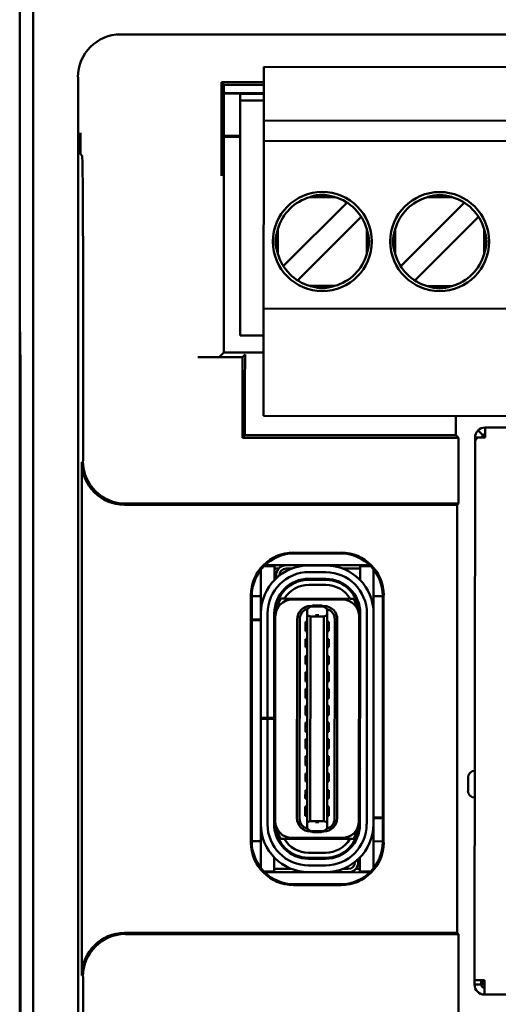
# Model space of a CAD drawing. Header units: inches. Extents: x 2.1 to 23.1, y 1.2 to 17.8.
# Tile 10 of 18: x 9.857 to 10.419, y 9.498 to 10.653. Entities that reach past the tile are written whole.
import ezdxf

# ---------------------------------------------------------------- set-up
doc = ezdxf.new("R2010")
doc.units = ezdxf.units.IN
doc.header["$LTSCALE"] = 0.8
doc.header["$MEASUREMENT"] = 0
doc.layers.add('Visible (ANSI)', color=7, linetype='Continuous', lineweight=50)

msp = doc.modelspace()

# ---------------------------------------------------------------- linework, layer by layer
at = {"layer": 'Visible (ANSI)'}
for p, q in [((9.8574, 11.1071), (9.8574, 10.2871)), ((9.8732, 7.7229), (9.8732, 11.0913)), ((11.1389, 10.6356), (9.9759, 10.6356)), ((10.144, 10.5896), (10.1441, 10.5975)), ((10.1441, 10.5975), (10.5614, 10.5971)), ((9.9259, 10.5856), (9.9259, 8.2286)), ((10.144, 10.5345), (10.144, 10.5896)), ((10.0944, 10.5795), (10.0944, 10.5129)), ((10.0972, 10.5764), (10.0944, 10.5795)), ((10.144, 10.5795), (10.0944, 10.5795)), ((10.0972, 10.5764), (10.144, 10.5764)), ((10.0972, 10.2626), (10.0972, 10.5764)), ((10.144, 10.5667), (10.0972, 10.5667)), ((10.144, 10.5665), (10.0972, 10.5665)), ((10.1165, 10.5582), (10.1165, 10.566)), ((10.144, 10.566), (10.1165, 10.566)), ((10.1162, 10.2826), (10.1165, 10.5582)), ((10.1165, 10.5582), (10.144, 10.5581)), ((10.144, 10.5345), (10.144, 10.5109)), ((10.5613, 10.5341), (10.144, 10.5345)), ((10.0972, 10.5165), (10.1164, 10.5165)), ((10.1164, 10.5155), (10.0972, 10.5155)), ((10.1438, 10.3219), (10.144, 10.503)), ((10.144, 10.503), (10.144, 10.5109)), ((10.5613, 10.5105), (10.144, 10.5109)), ((9.9308, 10.4931), (9.9291, 10.4948)), ((10.2273, 10.4449), (10.1983, 10.4449)), ((10.3651, 10.4447), (10.3361, 10.4448)), ((10.2375, 10.4341), (10.1713, 10.368)), ((10.2418, 10.4384), (10.2375, 10.4341)), ((10.3753, 10.434), (10.3091, 10.3679)), ((10.3796, 10.4383), (10.3753, 10.434)), ((10.2585, 10.4217), (10.2542, 10.4174)), ((10.3963, 10.4215), (10.392, 10.4173)), ((10.188, 10.3513), (10.2542, 10.4174)), ((10.3258, 10.3512), (10.392, 10.4173)), ((10.1606, 10.4073), (10.1606, 10.3782)), ((10.2649, 10.3781), (10.2649, 10.4072)), ((10.2984, 10.4072), (10.2984, 10.3781)), ((10.4027, 10.378), (10.4027, 10.4071)), ((9.9318, 10.1352), (9.9318, 10.3681)), ((10.1713, 10.368), (10.167, 10.3638)), ((10.3091, 10.3679), (10.3048, 10.3636)), ((10.188, 10.3513), (10.1837, 10.347)), ((10.3258, 10.3512), (10.3215, 10.3469)), ((10.2272, 10.3405), (10.1982, 10.3406)), ((10.365, 10.3404), (10.336, 10.3404)), ((10.1438, 10.314), (10.1438, 10.3219)), ((10.1437, 10.1959), (10.1438, 10.314)), ((10.1438, 10.314), (10.5611, 10.3136)), ((9.8574, 10.2871), (9.8579, 10.2866)), ((9.8574, 10.2871), (9.8574, 10.2821)), ((9.8574, 10.2821), (9.8574, 8.5321)), ((9.8579, 10.2821), (9.8574, 10.2821)), ((9.8574, 10.2821), (9.8578, 10.2817)), ((9.8578, 10.2817), (9.8583, 10.2312)), ((9.8579, 10.2817), (9.8578, 10.2817)), ((9.8579, 10.2866), (9.8583, 10.2333)), ((10.1162, 10.2826), (10.1438, 10.2825)), ((10.0917, 10.2571), (10.0972, 10.2626)), ((10.1437, 10.2626), (10.0972, 10.2626)), ((10.119, 10.2569), (10.1222, 10.26)), ((10.119, 10.2569), (10.0667, 10.2569)), ((10.119, 10.1624), (10.119, 10.2569)), ((10.1219, 10.235), (10.1219, 10.1653)), ((9.8583, 10.2333), (9.8583, 8.5809)), ((9.8583, 8.583), (9.8583, 10.2312)), ((9.8583, 10.2312), (9.8583, 10.2312)), ((10.1437, 10.1881), (10.1437, 10.1959)), ((10.1437, 10.1881), (10.561, 10.1877)), ((10.3696, 10.1653), (10.3696, 10.1878)), ((10.4012, 10.1655), (10.3956, 10.1711)), ((10.404, 10.1745), (10.4039, 10.1627)), ((10.6213, 10.1743), (10.404, 10.1745)), ((10.119, 10.1624), (10.1219, 10.1653)), ((10.3725, 10.1624), (10.119, 10.1624)), ((10.1219, 10.1653), (10.3696, 10.1653)), ((10.3725, 10.1624), (10.3696, 10.1653)), ((10.3725, 10.0852), (10.3725, 10.1624)), ((10.3915, 9.5261), (10.3921, 10.1576)), ((10.3921, 10.1576), (10.3921, 10.1627)), ((10.3956, 10.1627), (10.3921, 10.1627)), ((10.4039, 10.1627), (10.3956, 10.1627)), ((9.9305, 9.5315), (9.9305, 10.1338)), ((9.9818, 10.0852), (10.3725, 10.0852)), ((10.3712, 10.0838), (10.3725, 10.0852)), ((10.3712, 10.0838), (9.9805, 10.0838)), ((10.3712, 9.5815), (10.3712, 10.0838)), ((10.179, 10.0276), (10.2348, 10.0276)), ((10.18, 10.0267), (10.18, 10.0267)), ((10.2338, 10.0267), (10.18, 10.0267)), ((10.2338, 10.0267), (10.2338, 10.0267)), ((10.1407, 10.0001), (10.1407, 10.0077)), ((10.1565, 10.0119), (10.1445, 10.0119)), ((10.1703, 10.0129), (10.1455, 10.0129)), ((10.1565, 10.0001), (10.1565, 10.0119)), ((10.1615, 10.0089), (10.1565, 10.009)), ((10.1703, 10.0129), (10.2684, 10.0128)), ((10.1769, 10.0089), (10.1703, 10.0089)), ((10.2167, 10.0126), (10.197, 10.0127)), ((10.197, 10.0048), (10.2167, 10.0048)), ((10.2573, 10.0089), (10.2369, 10.0089)), ((10.2694, 10.0118), (10.2573, 10.0118)), ((10.2573, 10.0118), (10.2573, 10)), ((10.273, 10), (10.273, 10.0077)), ((10.1407, 9.9663), (10.1407, 10.0001)), ((10.1565, 9.9954), (10.1565, 10.0001)), ((10.1584, 9.9974), (10.1584, 10.0011)), ((10.1624, 10.0011), (10.1624, 10.0008)), ((10.197, 9.9957), (10.197, 9.9969)), ((10.2167, 9.9969), (10.197, 9.9969)), ((10.2167, 9.9957), (10.197, 9.9957)), ((10.2167, 9.9957), (10.2167, 9.9969)), ((10.2573, 10), (10.2573, 9.9954)), ((10.273, 9.9661), (10.273, 10)), ((10.2167, 9.9898), (10.197, 9.9898)), ((10.129, 9.6877), (10.129, 9.9776)), ((10.13, 9.9767), (10.13, 9.9767)), ((10.13, 9.9767), (10.13, 9.6886)), ((10.1407, 9.9765), (10.13, 9.9765)), ((10.162, 9.9745), (10.1607, 9.9745)), ((10.1624, 9.9775), (10.1624, 9.9751)), ((10.1639, 9.9737), (10.1684, 9.9737)), ((10.2453, 9.9736), (10.1684, 9.9737)), ((10.2364, 9.9725), (10.1773, 9.9725)), ((10.2498, 9.9736), (10.2453, 9.9736)), ((10.2838, 9.9764), (10.273, 9.9764)), ((10.2838, 9.9767), (10.2838, 9.9767)), ((10.2838, 9.6886), (10.2838, 9.9767)), ((10.2848, 9.9776), (10.2848, 9.6877)), ((10.1407, 9.9564), (10.1407, 9.9663)), ((10.195, 9.9613), (10.1986, 9.9641)), ((10.195, 9.9613), (10.195, 9.9614)), ((10.195, 9.9542), (10.195, 9.9613)), ((10.199, 9.9644), (10.1986, 9.9641)), ((10.2005, 9.965), (10.199, 9.965)), ((10.2049, 9.9644), (10.199, 9.9644)), ((10.2049, 9.9658), (10.2029, 9.9658)), ((10.2088, 9.9658), (10.2049, 9.9658)), ((10.2049, 9.9644), (10.2049, 9.9658)), ((10.2147, 9.9644), (10.2049, 9.9644)), ((10.2088, 9.9658), (10.2088, 9.9644)), ((10.2108, 9.9658), (10.2088, 9.9658)), ((10.2147, 9.965), (10.2131, 9.965)), ((10.2151, 9.9641), (10.2147, 9.9644)), ((10.2186, 9.9613), (10.2151, 9.9641)), ((10.2186, 9.9613), (10.2186, 9.9614)), ((10.2186, 9.9542), (10.2186, 9.9613)), ((10.273, 9.9563), (10.273, 9.9661)), ((10.13, 9.9493), (10.1407, 9.9493)), ((10.1407, 9.9485), (10.13, 9.9485)), ((10.1406, 9.834), (10.1407, 9.9564)), ((10.1484, 9.834), (10.1486, 9.9564)), ((10.1563, 9.834), (10.1564, 9.9564)), ((10.1564, 9.9493), (10.1576, 9.9493)), ((10.1576, 9.9485), (10.1564, 9.9485)), ((10.1574, 9.7127), (10.1576, 9.9528)), ((10.1576, 9.9528), (10.1576, 9.9564)), ((10.183, 9.7162), (10.1832, 9.9493)), ((10.1861, 9.7154), (10.1863, 9.95)), ((10.193, 9.9465), (10.193, 9.9355)), ((10.193, 9.9465), (10.195, 9.9465)), ((10.195, 9.9542), (10.1948, 9.7113)), ((10.199, 9.9526), (10.195, 9.9542)), ((10.199, 9.9526), (10.1987, 9.7128)), ((10.2147, 9.9526), (10.199, 9.9526)), ((10.2147, 9.9526), (10.2145, 9.7128)), ((10.2186, 9.9542), (10.2147, 9.9526)), ((10.2184, 9.7113), (10.2186, 9.9542)), ((10.2186, 9.9465), (10.2206, 9.9465)), ((10.2206, 9.9355), (10.2206, 9.9465)), ((10.2273, 9.95), (10.2271, 9.7154)), ((10.2302, 9.7162), (10.2304, 9.9492)), ((10.2558, 9.7126), (10.256, 9.9528)), ((10.256, 9.9528), (10.256, 9.9563)), ((10.257, 9.7091), (10.2572, 9.9563)), ((10.2651, 9.9563), (10.2649, 9.709)), ((10.2727, 9.709), (10.273, 9.9563)), ((10.193, 9.9355), (10.195, 9.9355)), ((10.2186, 9.9355), (10.2206, 9.9355)), ((10.193, 9.926), (10.193, 9.9166)), ((10.193, 9.926), (10.195, 9.926)), ((10.2186, 9.926), (10.2206, 9.926)), ((10.2206, 9.9166), (10.2206, 9.926)), ((10.193, 9.9166), (10.195, 9.9166)), ((10.2186, 9.9166), (10.2206, 9.9166)), ((10.193, 9.9064), (10.193, 9.8969)), ((10.193, 9.9064), (10.195, 9.9064)), ((10.2186, 9.9063), (10.2206, 9.9063)), ((10.2206, 9.8969), (10.2206, 9.9063)), ((10.193, 9.8969), (10.195, 9.8969)), ((10.2186, 9.8969), (10.2206, 9.8969)), ((10.193, 9.8875), (10.193, 9.8764)), ((10.193, 9.8875), (10.195, 9.8875)), ((10.2186, 9.8874), (10.2205, 9.8874)), ((10.2205, 9.8764), (10.2205, 9.8874)), ((10.1575, 9.871), (10.1564, 9.8716)), ((10.193, 9.8764), (10.1949, 9.8764)), ((10.193, 9.8678), (10.193, 9.8568)), ((10.193, 9.8678), (10.1949, 9.8678)), ((10.2186, 9.8764), (10.2205, 9.8764)), ((10.2186, 9.8678), (10.2205, 9.8677)), ((10.2205, 9.8567), (10.2205, 9.8677)), ((10.2571, 9.8716), (10.256, 9.8709)), ((10.193, 9.8568), (10.1949, 9.8568)), ((10.2185, 9.8567), (10.2205, 9.8567)), ((10.1929, 9.8481), (10.1929, 9.8371)), ((10.1929, 9.8481), (10.1949, 9.8481)), ((10.2185, 9.8481), (10.2205, 9.8481)), ((10.2205, 9.837), (10.2205, 9.8481)), ((10.1405, 9.7092), (10.1406, 9.8328)), ((10.1406, 9.8328), (10.1406, 9.834)), ((10.1406, 9.834), (10.1484, 9.834)), ((10.1484, 9.8328), (10.1406, 9.8328)), ((10.1483, 9.7092), (10.1484, 9.8328)), ((10.1563, 9.834), (10.1484, 9.834)), ((10.1563, 9.8328), (10.1484, 9.8328)), ((10.1562, 9.7091), (10.1563, 9.8328)), ((10.1563, 9.834), (10.1563, 9.8328)), ((10.1929, 9.8371), (10.1949, 9.8371)), ((10.2185, 9.837), (10.2205, 9.837)), ((10.1929, 9.8284), (10.1929, 9.8174)), ((10.1929, 9.8284), (10.1949, 9.8284)), ((10.2185, 9.8284), (10.2205, 9.8284)), ((10.2205, 9.8174), (10.2205, 9.8284)), ((10.1929, 9.8174), (10.1949, 9.8174)), ((10.1929, 9.8087), (10.1929, 9.7977)), ((10.1929, 9.8087), (10.1949, 9.8087)), ((10.2185, 9.8174), (10.2205, 9.8174)), ((10.2185, 9.8087), (10.2205, 9.8087)), ((10.2205, 9.7977), (10.2205, 9.8087)), ((10.1929, 9.7977), (10.1949, 9.7977)), ((10.2185, 9.7977), (10.2205, 9.7977)), ((10.1575, 9.7946), (10.1563, 9.7939)), ((10.1929, 9.789), (10.1929, 9.778)), ((10.1929, 9.789), (10.1949, 9.789)), ((10.2185, 9.789), (10.2204, 9.789)), ((10.2204, 9.778), (10.2204, 9.789)), ((10.2571, 9.7938), (10.2559, 9.7945)), ((10.1929, 9.778), (10.1948, 9.778)), ((10.2185, 9.778), (10.2204, 9.778)), ((10.1929, 9.7686), (10.1929, 9.7591)), ((10.1929, 9.7686), (10.1948, 9.7686)), ((10.2185, 9.7685), (10.2204, 9.7685)), ((10.2204, 9.7591), (10.2204, 9.7685)), ((10.3839, 9.7639), (10.3839, 9.7482)), ((10.1929, 9.7591), (10.1948, 9.7591)), ((10.2185, 9.7591), (10.2204, 9.7591)), ((10.1929, 9.7489), (10.1928, 9.7394)), ((10.1928, 9.7394), (10.1948, 9.7394)), ((10.1929, 9.7489), (10.1948, 9.7489)), ((10.2184, 9.7489), (10.2204, 9.7489)), ((10.2184, 9.7394), (10.2204, 9.7394)), ((10.2204, 9.7394), (10.2204, 9.7489)), ((10.1928, 9.73), (10.1928, 9.719)), ((10.1928, 9.73), (10.1948, 9.73)), ((10.2184, 9.73), (10.2204, 9.73)), ((10.2204, 9.7189), (10.2204, 9.73)), ((10.1928, 9.719), (10.1948, 9.719)), ((10.2184, 9.7189), (10.2204, 9.7189)), ((10.2558, 9.7169), (10.257, 9.7169)), ((10.257, 9.7161), (10.2558, 9.7161)), ((10.2727, 9.7169), (10.2838, 9.7169)), ((10.2838, 9.7161), (10.2727, 9.7161)), ((10.1404, 9.6993), (10.1405, 9.7092)), ((10.1574, 9.7091), (10.1574, 9.7127)), ((10.1948, 9.7113), (10.1987, 9.7128)), ((10.1948, 9.7042), (10.1948, 9.7113)), ((10.1948, 9.7042), (10.1984, 9.7013)), ((10.1948, 9.704), (10.1948, 9.7042)), ((10.2145, 9.7128), (10.1987, 9.7128)), ((10.2145, 9.7128), (10.2184, 9.7113)), ((10.2148, 9.7013), (10.2184, 9.7042)), ((10.2184, 9.7042), (10.2184, 9.7113)), ((10.2184, 9.704), (10.2184, 9.7042)), ((10.2558, 9.7091), (10.2558, 9.7126)), ((10.2727, 9.6992), (10.2727, 9.709)), ((10.1404, 9.6655), (10.1404, 9.6993)), ((10.2361, 9.6929), (10.1771, 9.693)), ((10.1984, 9.7013), (10.1987, 9.701)), ((10.1987, 9.701), (10.2046, 9.701)), ((10.2003, 9.7004), (10.1987, 9.7004)), ((10.2046, 9.6997), (10.2026, 9.6997)), ((10.2046, 9.701), (10.2145, 9.701)), ((10.2046, 9.6997), (10.2046, 9.701)), ((10.2086, 9.6997), (10.2046, 9.6997)), ((10.2086, 9.701), (10.2086, 9.6997)), ((10.2105, 9.6996), (10.2086, 9.6997)), ((10.2145, 9.7004), (10.2129, 9.7004)), ((10.2148, 9.7013), (10.2145, 9.701)), ((10.2727, 9.6653), (10.2727, 9.6992)), ((10.1404, 9.6891), (10.13, 9.6891)), ((10.13, 9.6886), (10.13, 9.6886)), ((10.1681, 9.6918), (10.1636, 9.6918)), ((10.2451, 9.6917), (10.1681, 9.6918)), ((10.2496, 9.6917), (10.2451, 9.6917)), ((10.2511, 9.6904), (10.2511, 9.688)), ((10.2514, 9.6909), (10.2527, 9.6909)), ((10.2838, 9.6889), (10.2727, 9.689)), ((10.2838, 9.6886), (10.2838, 9.6886)), ((10.1562, 9.6654), (10.1562, 9.6701)), ((10.2164, 9.6756), (10.1967, 9.6756)), ((10.2164, 9.6697), (10.1967, 9.6697)), ((10.1967, 9.6686), (10.1967, 9.6697)), ((10.2164, 9.6685), (10.2164, 9.6697)), ((10.2569, 9.67), (10.2569, 9.6654)), ((10.1404, 9.6581), (10.1404, 9.6655)), ((10.1561, 9.6536), (10.1562, 9.6654)), ((10.2164, 9.6685), (10.1967, 9.6686)), ((10.2164, 9.6607), (10.1967, 9.6607)), ((10.251, 9.6647), (10.251, 9.6644)), ((10.255, 9.6681), (10.255, 9.6644)), ((10.2569, 9.6654), (10.2569, 9.6535)), ((10.2727, 9.6572), (10.2727, 9.6653)), ((10.1443, 9.6536), (10.1561, 9.6536)), ((10.2432, 9.6526), (10.1453, 9.6527)), ((10.1561, 9.6566), (10.1765, 9.6566)), ((10.2164, 9.6528), (10.1967, 9.6528)), ((10.2366, 9.6565), (10.2432, 9.6565)), ((10.2684, 9.6525), (10.2432, 9.6526)), ((10.252, 9.6565), (10.2569, 9.6565)), ((10.2569, 9.6535), (10.2694, 9.6535)), ((10.2348, 9.6377), (10.179, 9.6377)), ((10.18, 9.6386), (10.18, 9.6386)), ((10.18, 9.6386), (10.2338, 9.6386)), ((10.2338, 9.6386), (10.2338, 9.6386)), ((9.9805, 9.5815), (10.3712, 9.5815)), ((10.3725, 9.5802), (9.9818, 9.5802)), ((10.3725, 9.5802), (10.3712, 9.5815)), ((10.3725, 8.801), (10.3725, 9.5802)), ((9.9318, 8.3084), (9.9318, 9.5302)), ((10.3915, 9.521), (10.3915, 9.5261)), ((10.4033, 9.5261), (10.3915, 9.5261)), ((10.3994, 9.521), (10.3915, 9.521)), ((10.3994, 9.521), (10.3994, 9.5261)), ((10.4006, 9.5261), (10.4005, 9.521)), ((10.4033, 9.521), (10.4005, 9.521)), ((10.4033, 9.5261), (10.4033, 9.521)), ((10.4033, 9.5092), (10.4033, 9.521)), ((10.4545, 9.5091), (10.4033, 9.5092))]:
    msp.add_line(p, q, dxfattribs=at)
for centre in [(10.2128, 10.3927), (10.3506, 10.3926)]:
    msp.add_circle(centre, 0.0581, dxfattribs=at)
for centre, radius, start, end in [((10.2128, 10.3927), 0.0541, 105.444, 164.4465), ((10.2128, 10.3927), 0.0541, 15.444, 74.4465), ((10.3506, 10.3926), 0.0541, 105.444, 164.4465), ((10.3506, 10.3926), 0.0541, 15.444, 74.4465), ((10.2128, 10.3927), 0.0541, 195.444, 254.4465), ((10.2128, 10.3927), 0.0541, 285.444, 344.4465), ((10.3506, 10.3926), 0.0541, 195.444, 254.4465), ((10.3506, 10.3926), 0.0541, 285.444, 344.4465), ((10.4039, 10.1627), 0.0118, 89.9452, 134.9452), ((10.4039, 10.1627), 0.00394, 89.9452, 134.9452), ((10.4079, 10.1588), 0.00787, 119.9452, 149.9452), ((10.197, 9.9564), 0.0563, 89.9452, 179.9452), ((10.197, 9.9564), 0.0484, 89.9452, 179.9452), ((10.1703, 10.0011), 0.0118, 138.1349, 179.9452), ((10.1703, 10.0011), 0.0118, 89.9453, 138.1349), ((10.1703, 10.0011), 0.00787, 89.9452, 179.9452), ((10.2167, 9.9563), 0.0563, 359.9452, 89.9452), ((10.2167, 9.9563), 0.0484, 359.9452, 89.9452), ((10.197, 9.9564), 0.0406, 89.9452, 179.9452), ((10.197, 9.9564), 0.0394, 89.9452, 179.9452), ((10.2167, 9.9563), 0.0406, 359.9452, 89.9452), ((10.2167, 9.9563), 0.0394, 359.9452, 89.9452), ((10.197, 9.9564), 0.0335, 89.9452, 148.7707), ((10.2167, 9.9563), 0.0335, 31.1198, 89.9452), ((10.1773, 9.9528), 0.0197, 89.9452, 179.9452), ((10.197, 9.9564), 0.0374, 152.3542, 170.7739), ((10.2364, 9.9528), 0.0197, 359.9452, 89.9452), ((10.2167, 9.9563), 0.0374, 9.1166, 27.5363), ((10.1989, 9.9493), 0.0157, 89.9452, 179.9452), ((10.1982, 9.9501), 0.0118, 105.4112, 180.0602), ((10.1982, 9.9501), 0.0118, 103.8917, 105.4112), ((10.2029, 9.9619), 0.00394, 89.9452, 139.4036), ((10.2108, 9.9619), 0.00394, 40.4868, 89.9452), ((10.2147, 9.9493), 0.0157, 359.9452, 89.9452), ((10.2155, 9.95), 0.0118, 74.4792, 75.9988), ((10.2155, 9.95), 0.0118, 359.8303, 74.4792), ((10.1603, 9.8921), 0.00394, 179.9452, 225.518), ((10.2532, 9.892), 0.00394, 314.372, 359.9452), ((10.1602, 9.7734), 0.00394, 134.3725, 179.9452), ((10.2531, 9.7733), 0.00394, 359.9452, 45.5185), ((10.3918, 9.7639), 0.00787, 89.9452, 179.9452), ((10.3917, 9.7482), 0.00787, 179.9452, 269.9452), ((10.1987, 9.7162), 0.0157, 179.9452, 269.9452), ((10.1979, 9.7154), 0.0118, 179.8452, 254.4792), ((10.2145, 9.7162), 0.0157, 269.9452, 359.9452), ((10.2153, 9.7154), 0.0118, 285.4112, 0.0602), ((10.1968, 9.7091), 0.0563, 179.9452, 269.9452), ((10.1968, 9.7091), 0.0484, 179.9452, 269.9452), ((10.1968, 9.7091), 0.0406, 179.9452, 269.9452), ((10.1771, 9.7127), 0.0197, 179.9452, 269.9452), ((10.1968, 9.7091), 0.0394, 179.9452, 269.9452), ((10.1979, 9.7154), 0.0118, 254.4792, 255.9988), ((10.2164, 9.7091), 0.0394, 269.9452, 359.9452), ((10.2164, 9.7091), 0.0406, 269.9452, 359.9452), ((10.2164, 9.7091), 0.0484, 269.9452, 359.9452), ((10.2164, 9.7091), 0.0563, 269.9452, 359.9452), ((10.2153, 9.7154), 0.0118, 283.8917, 285.4112), ((10.2361, 9.7126), 0.0197, 269.9452, 359.9452), ((10.1968, 9.7091), 0.0374, 189.1166, 207.5363), ((10.2027, 9.7036), 0.00394, 220.4868, 269.9452), ((10.2105, 9.7036), 0.00394, 269.9452, 319.4036), ((10.2164, 9.7091), 0.0374, 332.3541, 350.7739), ((10.1968, 9.7091), 0.0335, 211.1198, 269.9452), ((10.2164, 9.7091), 0.0335, 269.9452, 328.7707), ((10.2432, 9.6644), 0.00787, 269.9453, 359.9452), ((10.2432, 9.6644), 0.0118, 318.1349, 359.9452), ((10.2432, 9.6644), 0.0118, 269.9453, 318.1349), ((10.4033, 9.521), 0.0118, 179.9452, 269.9452), ((10.4033, 9.521), 0.00394, 179.9452, 269.9452)]:
    msp.add_arc(centre, radius, start, end, dxfattribs=at)
for centre, major_axis, ratio, start_param, end_param in [((9.9759, 10.5856), (-0.0354, 0.0354), 0.999924, 5.497825, 7.068545), ((9.9307, 10.3681), (0, -0.125), 0.008727, 1.570796, 3.132866), ((10.1222, 10.235), (0, 0.025), 0.008727, 0.008727, 1.570796), ((10.0667, 10.2571), (-0.025, 0), 0.008727, 1.570796, 3.132866), ((9.9805, 10.1338), (-0.0354, -0.0354), 0.999924, 5.497825, 7.068545), ((9.9818, 10.1352), (-0.0354, -0.0354), 0.999924, 5.497825, 7.068545), ((10.179, 9.9776), (-0.0354, 0.0354), 0.999924, 5.497825, 7.068545), ((10.2348, 9.9776), (0.0354, 0.0354), 0.999924, 5.497825, 7.068545), ((10.18, 9.9767), (-0.0354, 0.0354), 0.999772, 5.497825, 7.068545), ((10.2338, 9.9767), (0.0354, 0.0354), 0.999772, 5.497825, 7.068545), ((10.179, 9.6877), (-0.0354, -0.0354), 0.999924, 5.497825, 7.068545), ((10.18, 9.6886), (-0.0354, -0.0354), 0.999772, 5.497825, 7.068545), ((10.2338, 9.6886), (0.0354, -0.0354), 0.999772, 5.497825, 7.068545), ((10.2348, 9.6877), (0.0354, -0.0354), 0.999924, 5.497825, 7.068545), ((9.9805, 9.5315), (-0.0354, 0.0354), 0.999924, 5.497825, 7.068545), ((9.9818, 9.5302), (-0.0354, 0.0354), 0.999924, 5.497825, 7.068545)]:
    msp.add_ellipse(centre, major_axis=major_axis, ratio=ratio, start_param=start_param, end_param=end_param, dxfattribs=at)
for points, knots in [([(9.9287, 10.5202), (9.9287, 10.5201), (9.9287, 10.5201), (9.9287, 10.5151), (9.9288, 10.51), (9.9289, 10.5026), (9.9289, 10.4995), (9.929, 10.4956), (9.929, 10.4948), (9.9291, 10.4948)], [-0.000493, -0.000493, -0.000493, -0.000493, 0, 0, 0.0531307, 0.0531307, 0.0915083, 0.0915083, 0.1243596, 0.1243596, 0.1243596, 0.1243596]), ([(10.0942, 10.4697), (10.0942, 10.4698), (10.0942, 10.4698), (10.0942, 10.4747), (10.0943, 10.4797), (10.0943, 10.4893), (10.0944, 10.4941), (10.0944, 10.5045), (10.0944, 10.5089), (10.0944, 10.5129)], [-0.0004931, -0.0004931, -0.0004931, -0.0004931, 0, 0, 0.0525081, 0.0525081, 0.0905822, 0.0905822, 0.1233851, 0.1233851, 0.1233851, 0.1233851]), ([(10.1983, 10.4449), (10.1985, 10.445), (10.1988, 10.4451), (10.2036, 10.4465), (10.2082, 10.4476), (10.2128, 10.4476), (10.2174, 10.4476), (10.222, 10.4464), (10.2268, 10.445), (10.2271, 10.4449), (10.2273, 10.4449)], [-0.03682745, -0.03682745, -0.03682745, -0.03682745, -0.03477651, -0.03477651, 0, 0, 0, 0.03477651, 0.03477651, 0.03682745, 0.03682745, 0.03682745, 0.03682745]), ([(10.3361, 10.4448), (10.3363, 10.4448), (10.3366, 10.4449), (10.3414, 10.4463), (10.346, 10.4474), (10.3506, 10.4474), (10.3552, 10.4474), (10.3598, 10.4463), (10.3646, 10.4449), (10.3649, 10.4448), (10.3651, 10.4447)], [-0.03682745, -0.03682745, -0.03682745, -0.03682745, -0.03477651, -0.03477651, 0, 0, 0, 0.03477651, 0.03477651, 0.03682745, 0.03682745, 0.03682745, 0.03682745]), ([(10.1606, 10.3782), (10.1602, 10.3794), (10.1599, 10.3804), (10.1597, 10.3815), (10.1594, 10.3825), (10.1592, 10.3835), (10.1589, 10.3844), (10.1587, 10.3853), (10.1586, 10.3862), (10.1584, 10.3871), (10.1583, 10.3879), (10.1582, 10.3888), (10.1581, 10.3895), (10.158, 10.3903), (10.1579, 10.391), (10.1579, 10.3917), (10.1579, 10.3924), (10.1579, 10.3931), (10.1579, 10.3938), (10.1579, 10.3945), (10.158, 10.3953), (10.1581, 10.396), (10.1582, 10.3968), (10.1583, 10.3976), (10.1584, 10.3984), (10.1586, 10.3993), (10.1588, 10.4002), (10.159, 10.4011), (10.1592, 10.4021), (10.1594, 10.4031), (10.1597, 10.4041), (10.16, 10.4051), (10.1603, 10.4062), (10.1606, 10.4073)], [0, 0, 0, 0, 0.090909, 0.090909, 0.090909, 0.181818, 0.181818, 0.181818, 0.272727, 0.272727, 0.272727, 0.363636, 0.363636, 0.363636, 0.454545, 0.454545, 0.454545, 0.545455, 0.545455, 0.545455, 0.636364, 0.636364, 0.636364, 0.727273, 0.727273, 0.727273, 0.818182, 0.818182, 0.818182, 0.909091, 0.909091, 0.909091, 1, 1, 1, 1]), ([(10.2649, 10.4072), (10.2653, 10.4061), (10.2656, 10.405), (10.2658, 10.404), (10.2661, 10.4029), (10.2664, 10.402), (10.2666, 10.401), (10.2668, 10.4001), (10.267, 10.3992), (10.2671, 10.3983), (10.2672, 10.3975), (10.2674, 10.3967), (10.2674, 10.3959), (10.2675, 10.3951), (10.2676, 10.3944), (10.2676, 10.3937), (10.2676, 10.393), (10.2676, 10.3923), (10.2676, 10.3916), (10.2676, 10.3909), (10.2675, 10.3902), (10.2674, 10.3894), (10.2673, 10.3886), (10.2672, 10.3878), (10.2671, 10.387), (10.2669, 10.3861), (10.2668, 10.3852), (10.2666, 10.3843), (10.2663, 10.3834), (10.2661, 10.3824), (10.2658, 10.3814), (10.2656, 10.3803), (10.2652, 10.3793), (10.2649, 10.3781)], [0, 0, 0, 0, 0.090909, 0.090909, 0.090909, 0.181818, 0.181818, 0.181818, 0.272727, 0.272727, 0.272727, 0.363636, 0.363636, 0.363636, 0.454545, 0.454545, 0.454545, 0.545455, 0.545455, 0.545455, 0.636364, 0.636364, 0.636364, 0.727273, 0.727273, 0.727273, 0.818182, 0.818182, 0.818182, 0.909091, 0.909091, 0.909091, 1, 1, 1, 1]), ([(10.2984, 10.3781), (10.298, 10.3792), (10.2977, 10.3803), (10.2975, 10.3813), (10.2972, 10.3824), (10.297, 10.3833), (10.2967, 10.3843), (10.2965, 10.3852), (10.2964, 10.3861), (10.2962, 10.387), (10.2961, 10.3878), (10.296, 10.3886), (10.2959, 10.3894), (10.2958, 10.3902), (10.2957, 10.3909), (10.2957, 10.3916), (10.2957, 10.3923), (10.2957, 10.393), (10.2957, 10.3937), (10.2957, 10.3944), (10.2958, 10.3951), (10.2959, 10.3959), (10.296, 10.3966), (10.2961, 10.3975), (10.2962, 10.3983), (10.2964, 10.3992), (10.2965, 10.4001), (10.2968, 10.401), (10.297, 10.4019), (10.2972, 10.4029), (10.2975, 10.4039), (10.2978, 10.405), (10.2981, 10.406), (10.2984, 10.4072)], [0, 0, 0, 0, 0.090909, 0.090909, 0.090909, 0.181818, 0.181818, 0.181818, 0.272727, 0.272727, 0.272727, 0.363636, 0.363636, 0.363636, 0.454545, 0.454545, 0.454545, 0.545455, 0.545455, 0.545455, 0.636364, 0.636364, 0.636364, 0.727273, 0.727273, 0.727273, 0.818182, 0.818182, 0.818182, 0.909091, 0.909091, 0.909091, 1, 1, 1, 1]), ([(10.4027, 10.4071), (10.4031, 10.4059), (10.4034, 10.4049), (10.4036, 10.4038), (10.4039, 10.4028), (10.4042, 10.4018), (10.4044, 10.4009), (10.4046, 10.4), (10.4047, 10.3991), (10.4049, 10.3982), (10.405, 10.3974), (10.4051, 10.3965), (10.4052, 10.3958), (10.4053, 10.395), (10.4054, 10.3943), (10.4054, 10.3936), (10.4054, 10.3929), (10.4054, 10.3922), (10.4054, 10.3915), (10.4054, 10.3908), (10.4053, 10.39), (10.4052, 10.3893), (10.4051, 10.3885), (10.405, 10.3877), (10.4049, 10.3869), (10.4047, 10.386), (10.4046, 10.3851), (10.4043, 10.3842), (10.4041, 10.3832), (10.4039, 10.3822), (10.4036, 10.3812), (10.4033, 10.3802), (10.403, 10.3791), (10.4027, 10.378)], [0, 0, 0, 0, 0.090909, 0.090909, 0.090909, 0.181818, 0.181818, 0.181818, 0.272727, 0.272727, 0.272727, 0.363636, 0.363636, 0.363636, 0.454545, 0.454545, 0.454545, 0.545455, 0.545455, 0.545455, 0.636364, 0.636364, 0.636364, 0.727273, 0.727273, 0.727273, 0.818182, 0.818182, 0.818182, 0.909091, 0.909091, 0.909091, 1, 1, 1, 1]), ([(10.1982, 10.3406), (10.1984, 10.3405), (10.1987, 10.3404), (10.2035, 10.339), (10.2081, 10.3379), (10.2127, 10.3379), (10.2173, 10.3379), (10.2219, 10.339), (10.2267, 10.3404), (10.227, 10.3405), (10.2272, 10.3405)], [0.45179193, 0.45179193, 0.45179193, 0.45179193, 0.45384287, 0.45384287, 0.48861939, 0.48861939, 0.48861939, 0.5233959, 0.5233959, 0.52544684, 0.52544684, 0.52544684, 0.52544684]), ([(10.336, 10.3404), (10.3362, 10.3404), (10.3365, 10.3403), (10.3413, 10.3389), (10.3459, 10.3377), (10.3505, 10.3377), (10.3551, 10.3377), (10.3597, 10.3388), (10.3645, 10.3402), (10.3648, 10.3403), (10.365, 10.3404)], [0.45179193, 0.45179193, 0.45179193, 0.45179193, 0.45384287, 0.45384287, 0.48861939, 0.48861939, 0.48861939, 0.5233959, 0.5233959, 0.52544684, 0.52544684, 0.52544684, 0.52544684]), ([(10.4012, 10.1655), (10.4008, 10.1651), (10.4005, 10.1647), (10.4001, 10.1637), (10.4, 10.1632), (10.4, 10.1627)], [-0.01526468, -0.01526468, -0.01526468, -0.01526468, -0.00763234, -0.00763234, 0, 0, 0, 0])]:
    msp.add_open_spline(points, degree=3, knots=knots, dxfattribs=at)
for points in [[(10.3956, 10.1711), (10.3934, 10.1689), (10.3921, 10.1658), (10.3921, 10.1627)], [(10.3921, 10.1576), (10.3921, 10.1593), (10.3934, 10.161), (10.3956, 10.1627)], [(10.2049, 9.9542), (10.2062, 9.9541), (10.2075, 9.9541), (10.2088, 9.9542)], [(10.2046, 9.7113), (10.2059, 9.7113), (10.2073, 9.7113), (10.2086, 9.7113)]]:
    msp.add_open_spline(points, degree=3, dxfattribs=at)

doc.saveas('drawing.dxf')
